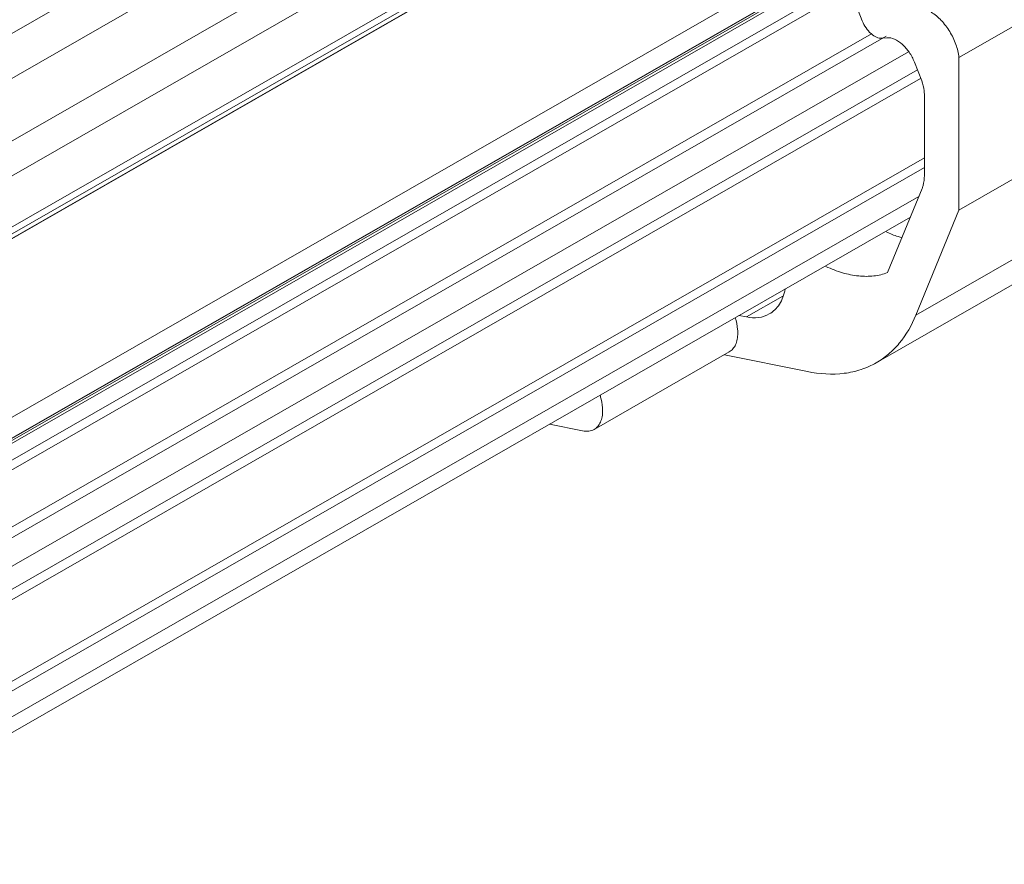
# Model space of a CAD drawing. Header units: centimetres. Extents: x -24.5 to 49.7, y -16.6 to 18.4.
# Tile 116 of 248: x -8.8 to -7.1, y -9.8 to -8.4. Entities that reach past the tile are written whole.
import ezdxf

# ---------------------------------------------------------------- set-up
doc = ezdxf.new("R2010")
doc.units = ezdxf.units.CM
doc.header["$MEASUREMENT"] = 0
doc.layers.add('layer 1', color=7, linetype='Continuous')

msp = doc.modelspace()

# ---------------------------------------------------------------- linework, layer by layer
at = {"layer": 'layer 1', "color": 1, "lineweight": 0}
msp.add_open_spline([(24.98821, 18.39808), (24.98821, 18.39808), (24.98821, -16.60193), (24.98821, -16.60193), (24.98821, -16.60193), (-24.51772, -16.60193), (-24.51772, -16.60193), (-24.51772, -16.60193), (-24.51772, 18.39808), (-24.51772, 18.39808), (-24.51772, 18.39808), (24.98821, 18.39808), (24.98821, 18.39808)], degree=3, knots=[0, 0, 0, 0, 0.25, 0.25, 0.25, 0.5, 0.5, 0.5, 0.75, 0.75, 0.75, 1, 1, 1, 1], dxfattribs=at)
at = {"layer": 'layer 1', "color": 5, "lineweight": 0}
msp.add_open_spline([(-23.26688, 17.18067), (-23.26688, 17.18067), (-23.26688, -15.60944), (-23.26688, -15.60944), (-23.26688, -15.60944), (23.98644, -15.60944), (23.98644, -15.60944)], degree=3, knots=[0, 0, 0, 0, 0.5, 0.5, 0.5, 1, 1, 1, 1], dxfattribs=at)
at = {"layer": 'layer 1', "lineweight": 9}
for points in [[(-15.1136, -11.88825), (-15.1136, -11.88825), (-7.7056, -7.63919), (-7.7056, -7.63919)], [(-7.69027, -7.64798), (-7.69027, -7.64798), (-15.09828, -11.89705), (-15.09828, -11.89705)], [(-15.01708, -11.94361), (-15.01708, -11.94361), (-7.61107, -7.6957), (-7.61107, -7.6957)], [(-7.57273, -7.75186), (-7.57273, -7.75186), (-14.96955, -11.9945), (-14.96955, -11.9945)], [(-14.93426, -12.08187), (-14.93426, -12.08187), (-7.53905, -7.84015), (-7.53905, -7.84015)], [(-14.9151, -12.1313), (-14.9151, -12.1313), (-7.52411, -7.89201), (-7.52411, -7.89201)], [(-7.38837, -8.38997), (-7.38837, -8.38997), (-7.55028, -7.97223), (-7.55028, -7.97223)], [(-14.88686, -12.20355), (-14.88686, -12.20355), (-7.54291, -7.99124), (-7.54291, -7.99124)], [(-7.53917, -8.00091), (-7.53917, -8.00091), (-14.88585, -12.2148), (-14.88585, -12.2148)], [(-14.88518, -12.22255), (-14.88518, -12.22255), (-7.53658, -8.00757), (-7.53658, -8.00757)], [(-14.88501, -12.22285), (-14.88501, -12.22285), (-7.53646, -8.0079), (-7.53646, -8.0079)], [(-14.81265, -12.49002), (-14.81265, -12.49002), (-7.43858, -8.26043), (-7.43858, -8.26043)], [(-14.88093, -12.56483), (-14.88093, -12.56483), (-7.42727, -8.28959), (-7.42727, -8.28959)], [(-7.42702, -8.29024), (-7.42702, -8.29024), (-14.88068, -12.56548), (-14.88068, -12.56548)], [(-14.87955, -12.56837), (-14.87955, -12.56837), (-7.4259, -8.29313), (-7.4259, -8.29313)], [(-7.42438, -8.29707), (-7.42438, -8.29707), (-14.87803, -12.5723), (-14.87803, -12.5723)], [(-14.86912, -12.59635), (-14.86912, -12.59635), (-7.41513, -8.32092), (-7.41513, -8.32092)], [(-7.40988, -8.33449), (-7.40988, -8.33449), (-14.86196, -12.60882), (-14.86196, -12.60882)], [(-7.01779, -8.33631), (-7.01779, -8.33631), (-7.22152, -8.45315), (-7.22152, -8.45315)], [(-14.75264, -12.64545), (-14.75264, -12.64545), (-7.37265, -8.41245), (-7.37265, -8.41245)], [(-14.73894, -12.65609), (-14.73894, -12.65609), (-7.3474, -8.41648), (-7.3474, -8.41648)], [(-7.34587, -8.41915), (-7.34587, -8.41915), (-7.35443, -8.41998), (-7.35443, -8.41998)], [(-7.30843, -8.44359), (-7.30843, -8.44359), (-14.70852, -12.68811), (-14.70852, -12.68811)], [(-7.22152, -8.71697), (-7.22152, -8.71697), (-7.22152, -8.45315), (-7.22152, -8.45315)], [(-14.69375, -12.71923), (-14.69375, -12.71923), (-7.29321, -8.47444), (-7.29321, -8.47444)], [(-7.2858, -8.49354), (-7.2858, -8.49354), (-7.29835, -8.46116), (-7.29835, -8.46116)], [(-7.28802, -8.48968), (-7.28802, -8.48968), (-14.69044, -12.73553), (-14.69044, -12.73553)], [(-7.28114, -8.51636), (-7.28114, -8.51636), (-7.28114, -8.65717), (-7.28114, -8.65717)], [(-7.22152, -8.71697), (-7.22152, -8.71697), (-6.95816, -8.56591), (-6.95816, -8.56591)], [(-14.68973, -12.87593), (-14.68973, -12.87593), (-7.28114, -8.62654), (-7.28114, -8.62654)], [(-7.28114, -8.64338), (-7.28114, -8.64338), (-14.68973, -12.89277), (-14.68973, -12.89277)], [(-14.68973, -12.93732), (-14.68973, -12.93732), (-7.29074, -8.69342), (-7.29074, -8.69342)], [(-7.34458, -8.82504), (-7.34458, -8.82504), (-7.2851, -8.67965), (-7.2851, -8.67965)], [(-14.68973, -12.96455), (-14.68973, -12.96455), (-7.30529, -8.72901), (-7.30529, -8.72901)], [(-7.22152, -8.71697), (-7.22152, -8.71697), (-7.29574, -8.8984), (-7.29574, -8.8984)], [(-7.29574, -8.8984), (-7.29574, -8.8984), (-7.03239, -8.74735), (-7.03239, -8.74735)], [(-7.36429, -8.98071), (-7.36429, -8.98071), (-7.10095, -8.82966), (-7.10095, -8.82966)], [(-7.58876, -8.90155), (-7.58876, -8.90155), (-7.52576, -8.86541), (-7.52576, -8.86541)], [(-7.60157, -8.89895), (-7.60157, -8.89895), (-7.58876, -8.90155), (-7.58876, -8.90155)], [(-7.61835, -8.96197), (-7.61835, -8.96197), (-7.85189, -9.09592), (-7.85189, -9.09592)], [(-7.48332, -8.99602), (-7.48332, -8.99602), (-7.62683, -8.96683), (-7.62683, -8.96683)], [(-7.87173, -9.09847), (-7.87173, -9.09847), (-7.9291, -9.0868), (-7.9291, -9.0868)]]:
    msp.add_open_spline(points, degree=3, dxfattribs=at)
for points, knots in [([(-7.26929, -8.375), (-7.26298, -8.37885), (-7.25725, -8.3837), (-7.25211, -8.38907), (-7.24647, -8.39498), (-7.24153, -8.40152), (-7.23728, -8.40847), (-7.23298, -8.4155), (-7.22938, -8.42296), (-7.22663, -8.43076), (-7.22407, -8.438), (-7.22225, -8.44553), (-7.22152, -8.45315)], [0, 0, 0, 0, 0.25, 0.25, 0.25, 0.5, 0.5, 0.5, 0.75, 0.75, 0.75, 1, 1, 1, 1]), ([(-7.35443, -8.41998), (-7.35753, -8.42027), (-7.3607, -8.41953), (-7.36362, -8.41832), (-7.36721, -8.41682), (-7.3704, -8.41459), (-7.37329, -8.41204), (-7.37659, -8.40911), (-7.37948, -8.40573), (-7.38198, -8.40209), (-7.38456, -8.39831), (-7.38672, -8.39423), (-7.38837, -8.38997)], [0, 0, 0, 0, 0.25, 0.25, 0.25, 0.5, 0.5, 0.5, 0.75, 0.75, 0.75, 1, 1, 1, 1]), ([(-7.29835, -8.46116), (-7.30066, -8.4552), (-7.30368, -8.4495), (-7.3073, -8.44421), (-7.31079, -8.4391), (-7.31485, -8.43438), (-7.31947, -8.43027), (-7.32351, -8.42669), (-7.32798, -8.42357), (-7.33301, -8.42147), (-7.33708, -8.41978), (-7.34153, -8.41875), (-7.34587, -8.41915)], [0, 0, 0, 0, 0.25, 0.25, 0.25, 0.5, 0.5, 0.5, 0.75, 0.75, 0.75, 1, 1, 1, 1]), ([(-7.28114, -8.51636), (-7.28114, -8.51455), (-7.28125, -8.51274), (-7.28144, -8.51094), (-7.28207, -8.50498), (-7.28364, -8.49912), (-7.2858, -8.49354)], [0, 0, 0, 0, 0.5, 0.5, 0.5, 1, 1, 1, 1]), ([(-7.2851, -8.67965), (-7.28443, -8.67801), (-7.28386, -8.67633), (-7.28338, -8.67463), (-7.28178, -8.66897), (-7.28114, -8.66304), (-7.28114, -8.65717)], [0, 0, 0, 0, 0.5, 0.5, 0.5, 1, 1, 1, 1]), ([(-7.31972, -8.76497), (-7.32197, -8.7643), (-7.32422, -8.76357), (-7.32645, -8.76281), (-7.33341, -8.76044), (-7.34023, -8.75767), (-7.3469, -8.75458)], [0, 0, 0, 0, 0.5, 0.5, 0.5, 1, 1, 1, 1]), ([(-7.45124, -8.81443), (-7.44194, -8.81874), (-7.43233, -8.82244), (-7.42245, -8.82529), (-7.41338, -8.82791), (-7.40409, -8.82981), (-7.39469, -8.83074), (-7.386, -8.8316), (-7.37721, -8.83164), (-7.36853, -8.83065), (-7.36036, -8.82972), (-7.35227, -8.82788), (-7.34458, -8.82504)], [0, 0, 0, 0, 0.25, 0.25, 0.25, 0.5, 0.5, 0.5, 0.75, 0.75, 0.75, 1, 1, 1, 1]), ([(-7.5491, -8.89645), (-7.54564, -8.89446), (-7.54243, -8.89202), (-7.53956, -8.88924), (-7.53657, -8.88635), (-7.53395, -8.88309), (-7.53171, -8.87959), (-7.52671, -8.87181), (-7.52355, -8.86284), (-7.52173, -8.85381)], [0, 0, 0, 0, 0.3333333, 0.3333333, 0.3333333, 0.6666667, 0.6666667, 0.6666667, 1, 1, 1, 1]), ([(-7.58876, -8.90155), (-7.58181, -8.90296), (-7.57459, -8.90345), (-7.56751, -8.90253), (-7.56105, -8.90168), (-7.5547, -8.89966), (-7.5491, -8.89645)], [0, 0, 0, 0, 0.5, 0.5, 0.5, 1, 1, 1, 1]), ([(-7.29574, -8.8984), (-7.30286, -8.91581), (-7.31238, -8.93249), (-7.32443, -8.94698), (-7.3301, -8.95379), (-7.33632, -8.9601), (-7.34307, -8.96582), (-7.34968, -8.9714), (-7.3568, -8.97641), (-7.36429, -8.98071)], [0, 0, 0, 0, 0.3333333, 0.3333333, 0.3333333, 0.6666667, 0.6666667, 0.6666667, 1, 1, 1, 1]), ([(-7.60363, -8.92952), (-7.60363, -8.92739), (-7.60373, -8.92527), (-7.60392, -8.92316), (-7.60453, -8.91626), (-7.60605, -8.90942), (-7.60818, -8.90283)], [0, 0, 0, 0, 0.5, 0.5, 0.5, 1, 1, 1, 1]), ([(-7.61835, -8.96197), (-7.61601, -8.96062), (-7.61389, -8.95885), (-7.61211, -8.95681), (-7.6102, -8.95462), (-7.60866, -8.95212), (-7.60746, -8.94948), (-7.60613, -8.94654), (-7.60521, -8.94342), (-7.6046, -8.94025), (-7.60392, -8.93671), (-7.60363, -8.93311), (-7.60363, -8.92952)], [0, 0, 0, 0, 0.25, 0.25, 0.25, 0.5, 0.5, 0.5, 0.75, 0.75, 0.75, 1, 1, 1, 1]), ([(-7.36429, -8.98071), (-7.37263, -8.9855), (-7.38149, -8.98944), (-7.39064, -8.99246), (-7.40003, -8.99556), (-7.40972, -8.99771), (-7.41954, -8.99898), (-7.4407, -9.00169), (-7.46247, -9.00026), (-7.48332, -8.99602)], [0, 0, 0, 0, 0.3333333, 0.3333333, 0.3333333, 0.6666667, 0.6666667, 0.6666667, 1, 1, 1, 1]), ([(-7.84166, -9.03697), (-7.84093, -9.03923), (-7.84028, -9.04151), (-7.83971, -9.04382), (-7.83813, -9.05024), (-7.83716, -9.05687), (-7.83716, -9.06347)], [0, 0, 0, 0, 0.5, 0.5, 0.5, 1, 1, 1, 1]), ([(-7.83716, -9.06347), (-7.83716, -9.06706), (-7.83746, -9.07066), (-7.83813, -9.0742), (-7.83874, -9.07737), (-7.83966, -9.08049), (-7.841, -9.08343), (-7.84219, -9.08607), (-7.84373, -9.08857), (-7.84564, -9.09076), (-7.84743, -9.0928), (-7.84955, -9.09457), (-7.85189, -9.09592)], [0, 0, 0, 0, 0.25, 0.25, 0.25, 0.5, 0.5, 0.5, 0.75, 0.75, 0.75, 1, 1, 1, 1]), ([(-7.85189, -9.09592), (-7.8547, -9.09753), (-7.85787, -9.09854), (-7.8611, -9.09896), (-7.86465, -9.09942), (-7.86826, -9.09918), (-7.87173, -9.09847)], [0, 0, 0, 0, 0.5, 0.5, 0.5, 1, 1, 1, 1])]:
    msp.add_open_spline(points, degree=3, knots=knots, dxfattribs=at)

doc.saveas('drawing.dxf')
